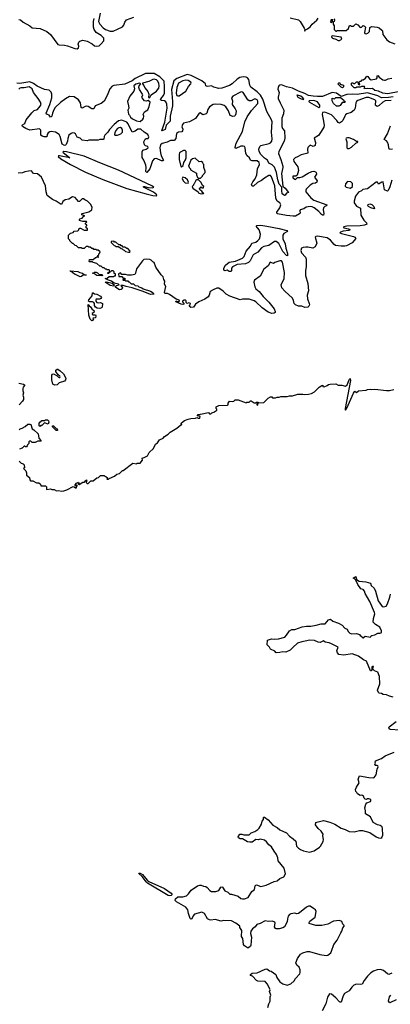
# Model space of a CAD drawing. Extents: x 2029662 to 2246637, y 225654 to 401419.
# Tile 111 of 256: x 2110277 to 2115315, y 300360 to 313768. Entities that reach past the tile are written whole.
import ezdxf

# ---------------------------------------------------------------- set-up
doc = ezdxf.new("R2010")
doc.units = 0

msp = doc.modelspace()

# ---------------------------------------------------------------- linework, layer by layer
at = {"layer": '0CON20XD'}
for points in [[(2110265, 313770), (2110285, 313765), (2110325, 313735), (2110415, 313685), (2110445, 313657), (2110555, 313647), (2110645, 313608), (2110696, 313565), (2110795, 313432), (2110815, 313424), (2110885, 313421), (2110928, 313412), (2111025, 313374), (2111059, 313371), (2111078, 313385), (2111080, 313405), (2111071, 313435), (2111079, 313461), (2111095, 313475), (2111135, 313488), (2111195, 313477), (2111261, 313441), (2111294, 313414), (2111315, 313406), (2111355, 313413), (2111385, 313440), (2111419, 313481), (2111419, 313515), (2111385, 313552), (2111315, 313592), (2111289, 313635), (2111282, 313665), (2111279, 313745), (2111287, 313785)], [(2111371, 313855), (2111349, 313745), (2111368, 313708), (2111409, 313659), (2111445, 313634), (2111505, 313613), (2111545, 313613), (2111605, 313639), (2111675, 313670), (2111692, 313695), (2111705, 313735), (2111729, 313765), (2111828, 313802)], [(2113954, 313794), (2114066, 313766), (2114092, 313742), (2114144, 313654), (2114152, 313635), (2114150, 313615), (2114155, 313610), (2114162, 313628), (2114188, 313642), (2114225, 313671), (2114253, 313707), (2114315, 313763), (2114335, 313788)], [(2114512, 313775), (2114502, 313735), (2114515, 313730), (2114528, 313742), (2114530, 313775)], [(2114548, 313778), (2114557, 313767), (2114550, 313745), (2114540, 313735), (2114538, 313705), (2114550, 313685), (2114550, 313635), (2114575, 313610), (2114585, 313610), (2114595, 313620), (2114715, 313620), (2114745, 313650), (2114762, 313688), (2114775, 313690), (2114785, 313680), (2114815, 313680), (2114845, 313710), (2114875, 313700), (2114905, 313663), (2114924, 313666), (2114945, 313688), (2114965, 313680), (2114980, 313665), (2114966, 313595), (2114971, 313581), (2114985, 313574), (2115011, 313585), (2115032, 313605), (2115037, 313663), (2115065, 313676), (2115136, 313665), (2115164, 313655), (2115200, 313625), (2115208, 313615), (2115216, 313565), (2115270, 313495), (2115305, 313466), (2115375, 313437)], [(2114625, 313485), (2114657, 313503), (2114648, 313528), (2114525, 313548), (2114515, 313540), (2114519, 313525), (2114530, 313515), (2114573, 313503), (2114605, 313486), (2114625, 313485)], [(2113504, 312785), (2113417, 312847), (2113405, 312875), (2113393, 312953), (2113375, 312974), (2113354, 312984), (2113315, 312990), (2113271, 312979), (2113235, 312956), (2113167, 312893), (2113129, 312871), (2113026, 312836), (2112985, 312833), (2112915, 312849), (2112885, 312868), (2112835, 312858), (2112815, 312861), (2112808, 312868), (2112804, 312895), (2112752, 312935), (2112607, 313007), (2112555, 313020), (2112415, 312965), (2112373, 312935), (2112342, 312815), (2112354, 312656), (2112355, 312595), (2112323, 312455), (2112322, 312388), (2112270, 312330), (2112255, 312272), (2112215, 312254), (2112207, 312257), (2112249, 312371), (2112280, 312565), (2112278, 312618), (2112265, 312650), (2112245, 312662), (2112205, 312667), (2112192, 312675), (2112195, 312692), (2112233, 312737), (2112244, 312766), (2112247, 312857), (2112239, 312929), (2112180, 312990), (2112105, 313035), (2111985, 313033), (2111848, 312965), (2111805, 312936), (2111705, 312889), (2111555, 312871), (2111535, 312863), (2111503, 312827), (2111467, 312735), (2111425, 312660), (2111385, 312628), (2111303, 312597), (2111286, 312554), (2111255, 312555), (2111205, 312584), (2111185, 312589), (2111165, 312586), (2111125, 312565), (2111114, 312574), (2111102, 312635), (2111078, 312678), (2111015, 312716), (2110955, 312720), (2110898, 312692), (2110831, 312639), (2110759, 312571), (2110739, 312541), (2110722, 312495), (2110715, 312452), (2110706, 312444), (2110695, 312442), (2110678, 312468), (2110655, 312476), (2110641, 312481), (2110636, 312495), (2110685, 312615), (2110714, 312705), (2110712, 312752), (2110703, 312783), (2110679, 312809), (2110615, 312819), (2110514, 312864), (2110465, 312899), (2110415, 312921), (2110279, 312899), (2110239, 312905)], [(2112035, 312702), (2112045, 312709), (2112066, 312744), (2112135, 312796), (2112168, 312835), (2112173, 312865), (2112166, 312905), (2112152, 312935), (2112135, 312947), (2112105, 312956), (2112085, 312953), (2112033, 312927), (2111948, 312902), (2111946, 312895), (2111965, 312871), (2111978, 312838), (2112018, 312788), (2112030, 312755), (2112028, 312708), (2112035, 312702)], [(2112425, 312729), (2112445, 312731), (2112535, 312795), (2112572, 312858), (2112604, 312895), (2112608, 312905), (2112602, 312915), (2112565, 312938), (2112535, 312944), (2112494, 312935), (2112436, 312905), (2112415, 312844), (2112406, 312765), (2112415, 312734), (2112425, 312729)], [(2115275, 312758), (2115213, 312765), (2115156, 312796), (2115105, 312804), (2115075, 312830), (2115045, 312826), (2115005, 312831), (2114965, 312825), (2114958, 312835), (2114970, 312855), (2114965, 312858), (2114925, 312860), (2114905, 312850), (2114855, 312850), (2114845, 312840), (2114822, 312842), (2114790, 312875), (2114790, 312905), (2114795, 312910), (2114805, 312910), (2114815, 312900), (2114835, 312900), (2114855, 312920), (2114875, 312920), (2114880, 312895), (2114895, 312880), (2114900, 312895), (2114890, 312905), (2114892, 312918), (2114905, 312930), (2114918, 312932), (2114932, 312948), (2114945, 312950), (2114979, 312971), (2114995, 313000), (2115008, 312995), (2115031, 312961), (2115055, 312950), (2115128, 312962), (2115138, 312975), (2115138, 313002), (2115145, 313010), (2115164, 312984), (2115215, 312947), (2115235, 312942), (2115248, 312942), (2115285, 312963), (2115335, 312973)], [(2112031, 312171), (2112018, 312205), (2111967, 312237), (2111925, 312279), (2111882, 312278), (2111845, 312250), (2111805, 312238), (2111751, 312351), (2111731, 312371), (2111665, 312399), (2111621, 312389), (2111559, 312341), (2111497, 312273), (2111475, 312238), (2111433, 312197), (2111423, 312177), (2111419, 312141), (2111413, 312137), (2111367, 312137), (2111345, 312128), (2111215, 312128), (2111195, 312118), (2111127, 312127), (2111098, 312155), (2111057, 312167), (2111035, 312212), (2111022, 312222), (2110995, 312227), (2110975, 312220), (2110944, 312196), (2110929, 312151), (2110926, 312115), (2110910, 312070), (2110901, 312059), (2110885, 312056), (2110854, 312075), (2110828, 312175), (2110812, 312205), (2110765, 312235), (2110705, 312246), (2110685, 312242), (2110663, 312225), (2110651, 312205), (2110645, 312174), (2110608, 312172), (2110580, 312180), (2110564, 312195), (2110563, 312263), (2110545, 312281), (2110415, 312265), (2110358, 312288), (2110316, 312315), (2110311, 312325), (2110316, 312334), (2110344, 312355), (2110366, 312405), (2110442, 312498), (2110475, 312533), (2110517, 312545), (2110555, 312588), (2110566, 312615), (2110559, 312645), (2110529, 312695), (2110462, 312775), (2110447, 312825), (2110405, 312853), (2110335, 312839), (2110295, 312840), (2110278, 312835), (2110265, 312822)], [(2111915, 312382), (2111949, 312411), (2111961, 312429), (2111964, 312454), (2111957, 312475), (2111975, 312513), (2112018, 312542), (2112036, 312585), (2112048, 312645), (2112025, 312668), (2111995, 312660), (2111973, 312663), (2111940, 312705), (2111937, 312715), (2111950, 312745), (2111948, 312755), (2111907, 312815), (2111897, 312845), (2111902, 312865), (2111924, 312895), (2111905, 312902), (2111855, 312888), (2111828, 312865), (2111836, 312825), (2111829, 312795), (2111773, 312727), (2111740, 312655), (2111757, 312593), (2111758, 312565), (2111748, 312535), (2111755, 312480), (2111769, 312469), (2111785, 312440), (2111809, 312419), (2111865, 312390), (2111915, 312382)], [(2115355, 312718), (2115293, 312707), (2115195, 312704), (2115145, 312730), (2115005, 312772), (2114865, 312748), (2114795, 312754), (2114725, 312751), (2114645, 312720), (2114585, 312769), (2114525, 312777), (2114395, 312723), (2114325, 312720), (2114265, 312725), (2114205, 312736), (2114155, 312762), (2114065, 312795), (2113986, 312836), (2113905, 312853), (2113835, 312880), (2113815, 312878), (2113799, 312865), (2113789, 312845), (2113788, 312822), (2113802, 312775), (2113791, 312715), (2113792, 312695), (2113816, 312636), (2113868, 312535), (2113862, 312485), (2113841, 312425), (2113842, 312315), (2113848, 312288), (2113875, 312255), (2113882, 312155), (2113874, 312115), (2113800, 311975), (2113794, 311945), (2113828, 311865), (2113855, 311775), (2113856, 311755), (2113834, 311675), (2113852, 311502), (2113885, 311474), (2113930, 311415), (2113905, 311406), (2113885, 311378), (2113875, 311374), (2113845, 311396), (2113840, 311440), (2113842, 311485), (2113805, 311528), (2113785, 311585), (2113770, 311685), (2113740, 311760), (2113711, 311791), (2113664, 311814), (2113645, 311856), (2113605, 311883), (2113555, 311932), (2113531, 311975), (2113530, 312005), (2113541, 312039), (2113555, 312055), (2113669, 312081), (2113688, 312092), (2113705, 312115), (2113710, 312145), (2113698, 312235), (2113708, 312375), (2113701, 312405), (2113637, 312517), (2113582, 312685), (2113551, 312741), (2113504, 312785)], [(2114665, 312842), (2114647, 312847), (2114600, 312895), (2114615, 312910), (2114628, 312908), (2114635, 312890), (2114680, 312875), (2114680, 312855), (2114665, 312842)], [(2115325, 312666), (2115245, 312663), (2115215, 312645), (2115165, 312598), (2115135, 312587), (2115123, 312593), (2115116, 312605), (2115119, 312665), (2115106, 312676), (2115025, 312707), (2114985, 312706), (2114873, 312667), (2114856, 312654), (2114845, 312635), (2114837, 312565), (2114825, 312538), (2114785, 312502), (2114725, 312484), (2114708, 312472), (2114695, 312455), (2114670, 312395), (2114652, 312375), (2114625, 312359), (2114605, 312368), (2114587, 312397), (2114515, 312470), (2114425, 312507), (2114394, 312506), (2114391, 312475), (2114409, 312385), (2114417, 312325), (2114413, 312305), (2114377, 312243), (2114337, 312193), (2114280, 312155), (2114299, 312095), (2114293, 312055), (2114265, 312041), (2114225, 312057), (2114215, 312052), (2114195, 312028), (2114188, 312005), (2114195, 311950), (2114105, 311929), (2114055, 311898), (2114022, 311888), (2114001, 311865), (2114004, 311835), (2114057, 311765), (2114069, 311715), (2114049, 311651), (2114032, 311638), (2113992, 311638), (2113990, 311615), (2114027, 311593), (2114055, 311620), (2114085, 311617), (2114115, 311628), (2114200, 311680), (2114249, 311701), (2114275, 311706), (2114298, 311698), (2114308, 311685), (2114310, 311665), (2114286, 311625), (2114319, 311575), (2114315, 311555), (2114298, 311542), (2114263, 311535), (2114227, 311515), (2114171, 311459), (2114166, 311445), (2114168, 311425), (2114235, 311340), (2114275, 311310), (2114451, 311245), (2114450, 311235), (2114425, 311224), (2114408, 311205), (2114404, 311185), (2114412, 311125), (2114405, 311108), (2114395, 311106), (2114379, 311115), (2114345, 311155), (2114280, 311205), (2114255, 311219), (2114224, 311226), (2114173, 311217), (2114138, 311192), (2114092, 311178), (2114086, 311165), (2114088, 311135), (2114082, 311125), (2114025, 311094), (2113995, 311091), (2113905, 311101), (2113782, 311125), (2113771, 311135), (2113772, 311145), (2113815, 311205), (2113827, 311245), (2113815, 311273), (2113776, 311296), (2113759, 311339), (2113745, 311505), (2113700, 311630), (2113685, 311646), (2113665, 311647), (2113605, 311610), (2113564, 311576), (2113509, 311551), (2113455, 311499), (2113435, 311502), (2113427, 311525), (2113445, 311558), (2113480, 311600), (2113501, 311655), (2113509, 311735), (2113535, 311795), (2113532, 311825), (2113505, 311846), (2113435, 311848), (2113416, 311855), (2113402, 311885), (2113369, 311915), (2113351, 311945), (2113341, 312025), (2113331, 312041), (2113315, 312046), (2113282, 312045), (2113215, 312016), (2113208, 312028), (2113220, 312085), (2113306, 312245), (2113338, 312375), (2113367, 312445), (2113427, 312533), (2113512, 312625), (2113515, 312657), (2113505, 312676), (2113487, 312687), (2113466, 312684), (2113425, 312662), (2113395, 312663), (2113377, 312677), (2113314, 312775), (2113295, 312786), (2113278, 312782), (2113175, 312726), (2113156, 312705), (2113168, 312665), (2113163, 312613), (2113206, 312555), (2113218, 312525), (2113214, 312486), (2113205, 312462), (2113195, 312453), (2113175, 312451), (2113140, 312465), (2113115, 312525), (2113079, 312579), (2113058, 312598), (2113015, 312614), (2112932, 312618), (2112905, 312612), (2112855, 312579), (2112835, 312545), (2112820, 312495), (2112810, 312485), (2112765, 312471), (2112728, 312498), (2112715, 312497), (2112665, 312421), (2112585, 312377), (2112505, 312360), (2112488, 312342), (2112482, 312308), (2112493, 312275), (2112492, 312255), (2112479, 312241), (2112435, 312234), (2112410, 312220), (2112398, 312152), (2112383, 312127), (2112375, 312123), (2112325, 312123), (2112281, 312099), (2112215, 312084), (2112189, 312065), (2112181, 312025), (2112189, 311955), (2112202, 311912), (2112231, 311855), (2112223, 311847), (2112205, 311848), (2112135, 311876), (2112105, 311875), (2112084, 311845), (2112045, 311735), (2112005, 311689), (2111992, 311702), (2111997, 311755), (2111992, 311785), (2111965, 311855), (2111942, 311892), (2111941, 311969), (2111951, 311989), (2111995, 312006), (2112021, 312025), (2112020, 312040), (2111985, 312051), (2111971, 312065), (2111964, 312105), (2111981, 312139), (2111995, 312148), (2112025, 312150), (2112031, 312171)], [(2114135, 312680), (2114138, 312685), (2114126, 312705), (2114099, 312725), (2114055, 312741), (2114045, 312738), (2114060, 312715), (2114105, 312689), (2114135, 312680)], [(2114585, 312590), (2114543, 312625), (2114523, 312665), (2114525, 312698), (2114555, 312690), (2114575, 312708), (2114638, 312708), (2114680, 312675), (2114682, 312662), (2114695, 312660), (2114695, 312642), (2114662, 312638), (2114635, 312600), (2114615, 312592), (2114585, 312590)], [(2115420, 312785), (2115305, 312764), (2115275, 312758)], [(2114345, 312572), (2114358, 312582), (2114358, 312605), (2114325, 312647), (2114275, 312668), (2114212, 312665), (2114208, 312655), (2114216, 312646), (2114345, 312572)], [(2111605, 312195), (2111652, 312215), (2111676, 312235), (2111675, 312265), (2111663, 312285), (2111645, 312300), (2111625, 312297), (2111608, 312285), (2111585, 312257), (2111570, 312225), (2111565, 312205), (2111572, 312195), (2111605, 312195)], [(2115345, 312004), (2115305, 312002), (2115295, 312023), (2115291, 312065), (2115279, 312099), (2115265, 312116), (2115231, 312135), (2115277, 312215), (2115317, 312323)], [(2114735, 312012), (2114755, 312014), (2114788, 312032), (2114845, 312088), (2114875, 312102), (2114875, 312108), (2114855, 312108), (2114815, 312138), (2114755, 312157), (2114735, 312160), (2114715, 312156), (2114711, 312145), (2114724, 312104), (2114724, 312025), (2114735, 312012)], [(2112135, 311370), (2112140, 311385), (2112097, 311417), (2111958, 311485), (2111960, 311495), (2111974, 311496), (2112022, 311482), (2112083, 311477), (2112100, 311485), (2112072, 311505), (2111618, 311718), (2111365, 311817), (2111155, 311909), (2110911, 311969), (2110877, 311973), (2110863, 311965), (2110960, 311885), (2110817, 311913), (2110805, 311912), (2110800, 311905), (2110836, 311875), (2110965, 311794), (2111172, 311692), (2111405, 311591), (2111731, 311471), (2111997, 311397), (2112085, 311372), (2112135, 311370)], [(2112475, 311762), (2112500, 311780), (2112508, 311825), (2112531, 311859), (2112541, 311885), (2112539, 311975), (2112525, 311986), (2112505, 311986), (2112462, 311965), (2112450, 311955), (2112444, 311935), (2112444, 311865), (2112465, 311770), (2112475, 311762)], [(2112735, 311610), (2112760, 311635), (2112760, 311645), (2112800, 311685), (2112800, 311705), (2112782, 311755), (2112780, 311795), (2112770, 311805), (2112768, 311825), (2112745, 311838), (2112715, 311830), (2112662, 311882), (2112625, 311873), (2112604, 311856), (2112570, 311775), (2112580, 311765), (2112580, 311755), (2112600, 311735), (2112600, 311725), (2112678, 311678), (2112680, 311655), (2112695, 311620), (2112705, 311610), (2112735, 311610)], [(2115335, 311584), (2115307, 311493), (2115285, 311442), (2115275, 311432), (2115235, 311450), (2115219, 311559), (2115198, 311555), (2115155, 311528), (2115140, 311555), (2115125, 311557), (2115005, 311463), (2114943, 311457), (2114925, 311438), (2114881, 311419), (2114844, 311366), (2114826, 311295), (2114825, 311275), (2114855, 311230), (2114910, 311200), (2114914, 311105), (2114955, 311039), (2114993, 311003), (2114998, 310982), (2114965, 310968), (2114905, 310961), (2114723, 310957), (2114678, 310945), (2114685, 310934), (2114745, 310918), (2114770, 310905), (2114750, 310895), (2114675, 310888), (2114640, 310875), (2114630, 310865), (2114650, 310855), (2114815, 310814), (2114835, 310805), (2114848, 310788), (2114795, 310731), (2114721, 310689), (2114695, 310682), (2114645, 310682), (2114572, 310692), (2114550, 310705), (2114503, 310765), (2114455, 310795), (2114325, 310820), (2114305, 310816), (2114293, 310805), (2114316, 310725), (2114295, 310675), (2114263, 310657), (2114195, 310669), (2114168, 310668), (2114132, 310665), (2114110, 310655), (2114100, 310625), (2114110, 310595), (2114163, 310533), (2114172, 310505), (2114173, 310405), (2114164, 310346), (2114163, 310283), (2114192, 310175), (2114199, 310125), (2114201, 310075), (2114187, 310017), (2114188, 309965), (2114213, 309905), (2114216, 309885), (2114209, 309865), (2114195, 309855), (2114155, 309850), (2114114, 309866), (2114065, 309867), (2114025, 309886), (2114009, 309905), (2114000, 309945), (2113984, 309975), (2113881, 310071), (2113841, 310115), (2113832, 310155), (2113872, 310245), (2113877, 310325), (2113851, 310465), (2113835, 310482), (2113815, 310482), (2113745, 310460), (2113725, 310448), (2113682, 310465), (2113653, 310417), (2113595, 310369), (2113545, 310276), (2113471, 310219), (2113462, 310195), (2113472, 310132), (2113486, 310105), (2113531, 310065), (2113585, 309997), (2113663, 309923), (2113735, 309832), (2113751, 309795), (2113749, 309781), (2113735, 309770), (2113705, 309766), (2113656, 309785), (2113572, 309845), (2113485, 309927), (2113465, 309938), (2113395, 309960), (2113305, 309962), (2113273, 309953), (2113133, 310003), (2113085, 310029), (2113045, 310069), (2112982, 310112), (2112958, 310112), (2112905, 310091), (2112868, 310065), (2112853, 310015), (2112838, 309995), (2112795, 309964), (2112710, 309925), (2112668, 309895), (2112639, 309851), (2112605, 309848), (2112582, 309865), (2112596, 309885), (2112597, 309905), (2112575, 309910), (2112552, 309902), (2112540, 309915), (2112538, 309938), (2112528, 309948), (2112513, 309947), (2112490, 309935), (2112490, 309925), (2112508, 309908), (2112510, 309895), (2112495, 309890), (2112470, 309895), (2112400, 309925), (2112405, 309940), (2112415, 309930), (2112445, 309930), (2112450, 309935), (2112445, 309950), (2112402, 309962), (2112315, 310027), (2112285, 310038), (2112251, 310041), (2112247, 310055), (2112264, 310135), (2112244, 310165), (2112249, 310205), (2112235, 310230), (2112227, 310267), (2112198, 310295), (2112129, 310399), (2112105, 310460), (2112085, 310470), (2112065, 310492), (2112045, 310502), (2111995, 310508), (2111965, 310500), (2111944, 310485), (2111864, 310375), (2111853, 310317), (2111842, 310298), (2111795, 310288), (2111745, 310288), (2111715, 310298), (2111665, 310300), (2111645, 310320), (2111620, 310305), (2111622, 310272), (2111665, 310270), (2111685, 310250), (2111708, 310248), (2111710, 310235), (2111705, 310230), (2111682, 310238), (2111680, 310225), (2111685, 310220), (2111705, 310220), (2111715, 310210), (2111745, 310210), (2111755, 310200), (2111765, 310200), (2111793, 310173), (2111825, 310170), (2111845, 310150), (2111882, 310142), (2111895, 310130), (2111937, 310117), (2111953, 310103), (2112055, 310072), (2112089, 310049), (2112098, 310032), (2112055, 310027), (2111955, 310068), (2111806, 310116), (2111723, 310133), (2111685, 310150), (2111652, 310148), (2111672, 310115), (2111670, 310105), (2111655, 310092), (2111635, 310090), (2111595, 310110), (2111580, 310125), (2111580, 310135), (2111593, 310147), (2111630, 310155), (2111620, 310165), (2111562, 310182), (2111526, 310206), (2111485, 310220), (2111440, 310245), (2111465, 310250), (2111495, 310270), (2111555, 310270), (2111565, 310280), (2111578, 310282), (2111580, 310305), (2111562, 310312), (2111560, 310335), (2111545, 310350), (2111523, 310347), (2111485, 310310), (2111475, 310310), (2111472, 310318), (2111500, 310345), (2111495, 310360), (2111465, 310360), (2111455, 310370), (2111442, 310372), (2111425, 310390), (2111405, 310390), (2111385, 310410), (2111365, 310410), (2111325, 310450), (2111275, 310460), (2111265, 310470), (2111225, 310470), (2111220, 310475), (2111225, 310500), (2111275, 310500), (2111305, 310530), (2111315, 310530), (2111325, 310540), (2111340, 310540), (2111342, 310532), (2111348, 310532), (2111348, 310538), (2111340, 310540), (2111340, 310555), (2111350, 310565), (2111352, 310578), (2111368, 310592), (2111370, 310605), (2111345, 310630), (2111325, 310630), (2111317, 310637), (2111285, 310640), (2111275, 310650), (2111255, 310650), (2111235, 310670), (2111215, 310670), (2111205, 310680), (2111182, 310678), (2111155, 310650), (2111125, 310650), (2111115, 310660), (2111075, 310660), (2111048, 310688), (2111032, 310692), (2111005, 310720), (2110995, 310720), (2110960, 310755), (2110960, 310765), (2110940, 310785), (2110940, 310835), (2110965, 310860), (2111005, 310870), (2111015, 310890), (2111068, 310892), (2111080, 310905), (2111082, 310918), (2111095, 310930), (2111105, 310930), (2111155, 310900), (2111198, 310902), (2111198, 310918), (2111180, 310935), (2111180, 310955), (2111190, 310965), (2111190, 310975), (2111170, 310985), (2111172, 310998), (2111190, 311015), (2111185, 311020), (2111135, 311020), (2111105, 311028), (2111090, 311035), (2111088, 311045), (2111094, 311056), (2111124, 311066), (2111148, 311092), (2111160, 311095), (2111122, 311112), (2111120, 311125), (2111125, 311130), (2111217, 311153), (2111255, 311180), (2111260, 311215), (2111238, 311255), (2111200, 311295), (2111160, 311315), (2111145, 311330), (2111125, 311330), (2111088, 311292), (2111075, 311290), (2111030, 311345), (2110995, 311354), (2110945, 311322), (2110894, 311316), (2110865, 311292), (2110845, 311250), (2110825, 311258), (2110772, 311295), (2110720, 311320), (2110652, 311372), (2110634, 311424), (2110626, 311506), (2110573, 311623), (2110517, 311667), (2110463, 311673), (2110435, 311710), (2110397, 311703), (2110345, 311698), (2110315, 311683), (2110255, 311680)], [(2112565, 311542), (2112572, 311555), (2112558, 311588), (2112526, 311616), (2112495, 311622), (2112486, 311605), (2112499, 311575), (2112528, 311548), (2112565, 311542)], [(2112744, 311396), (2112775, 311400), (2112780, 311405), (2112765, 311410), (2112753, 311433), (2112725, 311450), (2112720, 311465), (2112745, 311490), (2112755, 311480), (2112775, 311480), (2112778, 311495), (2112762, 311512), (2112743, 311553), (2112708, 311588), (2112683, 311587), (2112670, 311580), (2112648, 311532), (2112640, 311525), (2112640, 311515), (2112623, 311497), (2112631, 311475), (2112702, 311422), (2112714, 311405), (2112744, 311396)], [(2114775, 311472), (2114802, 311498), (2114802, 311535), (2114778, 311558), (2114732, 311565), (2114706, 311534), (2114702, 311502), (2114716, 311486), (2114775, 311472)], [(2115095, 311192), (2115052, 311205), (2115018, 311225), (2115011, 311235), (2115015, 311252), (2115035, 311261), (2115065, 311253), (2115090, 311225), (2115100, 311195), (2115095, 311192)], [(2113145, 310338), (2113125, 310341), (2113095, 310356), (2113065, 310349), (2113053, 310355), (2113053, 310385), (2113073, 310425), (2113125, 310465), (2113212, 310478), (2113305, 310520), (2113328, 310545), (2113355, 310614), (2113415, 310685), (2113432, 310725), (2113485, 310739), (2113515, 310759), (2113535, 310784), (2113546, 310815), (2113549, 310849), (2113531, 310905), (2113490, 310955), (2113500, 310965), (2113555, 310968), (2113635, 310958), (2113804, 310924), (2113908, 310895), (2113918, 310885), (2113869, 310855), (2113853, 310835), (2113855, 310785), (2113884, 310714), (2113893, 310655), (2113917, 310585), (2113918, 310552), (2113905, 310557), (2113855, 310611), (2113798, 310718), (2113765, 310747), (2113741, 310749), (2113665, 310694), (2113595, 310680), (2113565, 310663), (2113515, 310600), (2113450, 310565), (2113412, 310485), (2113385, 310462), (2113345, 310443), (2113235, 310435), (2113169, 310401), (2113157, 310385), (2113154, 310346), (2113145, 310338)], [(2111775, 310600), (2111780, 310615), (2111745, 310650), (2111735, 310650), (2111705, 310670), (2111685, 310670), (2111668, 310688), (2111655, 310690), (2111645, 310700), (2111622, 310702), (2111585, 310740), (2111565, 310740), (2111555, 310750), (2111522, 310748), (2111522, 310732), (2111562, 310692), (2111575, 310690), (2111585, 310680), (2111615, 310680), (2111625, 310670), (2111635, 310670), (2111655, 310650), (2111668, 310648), (2111682, 310632), (2111698, 310628), (2111713, 310613), (2111755, 310600), (2111775, 310600)], [(2111097, 310267), (2111042, 310292), (2111035, 310300), (2111022, 310302), (2110978, 310338), (2110965, 310340), (2110962, 310348), (2111065, 310338), (2111095, 310323), (2111132, 310315), (2111155, 310298), (2111180, 310295), (2111176, 310284), (2111145, 310292), (2111115, 310269), (2111097, 310267)], [(2111395, 310280), (2111325, 310283), (2111285, 310310), (2111260, 310315), (2111285, 310320), (2111295, 310330), (2111315, 310330), (2111335, 310320), (2111355, 310300), (2111398, 310298), (2111400, 310285), (2111395, 310280)], [(2111555, 310140), (2111508, 310148), (2111440, 310195), (2111455, 310200), (2111532, 310182), (2111560, 310155), (2111555, 310140)], [(2111365, 309833), (2111328, 309838), (2111307, 309855), (2111292, 309875), (2111292, 309905), (2111285, 309918), (2111266, 309926), (2111227, 309927), (2111214, 309934), (2111218, 309955), (2111262, 310008), (2111265, 310050), (2111275, 310050), (2111293, 310033), (2111325, 310030), (2111373, 310003), (2111388, 309985), (2111379, 309971), (2111366, 309964), (2111318, 309962), (2111310, 309955), (2111312, 309935), (2111326, 309916), (2111345, 309910), (2111376, 309916), (2111400, 309905), (2111397, 309855), (2111388, 309842), (2111365, 309833)], [(2111255, 309668), (2111235, 309692), (2111218, 309745), (2111205, 309890), (2111220, 309870), (2111239, 309859), (2111259, 309829), (2111290, 309805), (2111285, 309780), (2111260, 309765), (2111262, 309755), (2111275, 309748), (2111305, 309748), (2111312, 309735), (2111305, 309710), (2111272, 309705), (2111278, 309695), (2111265, 309670), (2111255, 309668)], [(2110755, 308792), (2110726, 308806), (2110713, 308865), (2110712, 308925), (2110721, 308939), (2110736, 308946), (2110787, 308917), (2110805, 308899), (2110815, 308894), (2110823, 308897), (2110826, 308905), (2110820, 308915), (2110800, 308930), (2110767, 308975), (2110767, 308995), (2110785, 309009), (2110797, 309007), (2110825, 308988), (2110873, 308945), (2110903, 308885), (2110900, 308865), (2110885, 308847), (2110815, 308822), (2110785, 308794), (2110755, 308792)], [(2110265, 308818), (2110330, 308805), (2110340, 308795), (2110340, 308785), (2110322, 308765), (2110317, 308745), (2110317, 308715), (2110327, 308685), (2110318, 308655), (2110326, 308626), (2110326, 308595), (2110315, 308572), (2110270, 308525)], [(2110875, 307353), (2110915, 307364), (2111005, 307410), (2111018, 307408), (2111035, 307392), (2111048, 307392), (2111050, 307415), (2111060, 307425), (2111055, 307430), (2111035, 307420), (2111030, 307425), (2111032, 307435), (2111048, 307455), (2111075, 307470), (2111080, 307455), (2111070, 307445), (2111085, 307440), (2111135, 307468), (2111158, 307472), (2111162, 307485), (2111185, 307500), (2111190, 307485), (2111180, 307475), (2111180, 307465), (2111192, 307452), (2111205, 307450), (2111242, 307488), (2111275, 307490), (2111325, 307530), (2111348, 307532), (2111375, 307560), (2111425, 307560), (2111435, 307550), (2111448, 307548), (2111468, 307528), (2111462, 307512), (2111485, 307510), (2111495, 307520), (2111565, 307550), (2111595, 307580), (2111635, 307590), (2111675, 307630), (2111685, 307630), (2111813, 307727), (2111865, 307720), (2111875, 307730), (2111915, 307730), (2111945, 307770), (2111942, 307798), (2111970, 307805), (2112015, 307828), (2112037, 307875), (2112095, 307927), (2112121, 307989), (2112148, 308005), (2112178, 308045), (2112225, 308069), (2112245, 308091), (2112296, 308124), (2112321, 308149), (2112415, 308207), (2112465, 308250), (2112475, 308250), (2112480, 308255), (2112470, 308265), (2112475, 308280), (2112515, 308308), (2112565, 308328), (2112605, 308338), (2112665, 308340), (2112685, 308350), (2112701, 308341), (2112725, 308343), (2112730, 308365), (2112690, 308375), (2112705, 308390), (2112725, 308390), (2112733, 308397), (2112845, 308420), (2112855, 308400), (2112875, 308400), (2112888, 308412), (2112918, 308422), (2112958, 308452), (2112958, 308465), (2112948, 308475), (2112948, 308495), (2112955, 308502), (2112985, 308512), (2113102, 308518), (2113110, 308525), (2113113, 308547), (2113128, 308572), (2113172, 308568), (2113187, 308573), (2113205, 308590), (2113245, 308590), (2113355, 308550), (2113365, 308560), (2113395, 308560), (2113413, 308577), (2113425, 308578), (2113465, 308552), (2113488, 308552), (2113495, 308560), (2113518, 308558), (2113520, 308550), (2113502, 308538), (2113500, 308525), (2113515, 308520), (2113520, 308550), (2113594, 308556), (2113653, 308615), (2113685, 308632), (2113705, 308630), (2113715, 308620), (2113755, 308620), (2113775, 308628), (2113805, 308628), (2113825, 308638), (2113915, 308638), (2113945, 308648), (2113985, 308648), (2114057, 308667), (2114125, 308670), (2114145, 308662), (2114203, 308667), (2114245, 308678), (2114285, 308698), (2114348, 308765), (2114385, 308788), (2114400, 308790), (2114400, 308775), (2114415, 308767), (2114457, 308785), (2114475, 308800), (2114496, 308804), (2114575, 308808), (2114605, 308793), (2114655, 308792), (2114705, 308778), (2114730, 308795), (2114755, 308863), (2114765, 308882), (2114769, 308879), (2114774, 308854), (2114701, 308475), (2114700, 308455), (2114705, 308450), (2114725, 308477), (2114815, 308684), (2114835, 308708), (2114855, 308690), (2114885, 308712), (2114985, 308722), (2115005, 308732), (2115045, 308738), (2115065, 308732), (2115105, 308738), (2115265, 308717), (2115305, 308718), (2115365, 308732)], [(2110270, 308185), (2110282, 308198), (2110310, 308205), (2110351, 308229), (2110385, 308262), (2110415, 308262), (2110427, 308257), (2110448, 308198), (2110470, 308185), (2110528, 308128), (2110538, 308068), (2110570, 308035), (2110565, 308030), (2110525, 308030), (2110485, 308010), (2110445, 308010), (2110428, 308028), (2110415, 308030), (2110402, 308018), (2110400, 307995), (2110382, 307978), (2110380, 307965), (2110368, 307952), (2110355, 307950), (2110345, 307960), (2110335, 307960), (2110308, 307932), (2110272, 307918)], [(2110555, 308230), (2110540, 308235), (2110540, 308275), (2110555, 308290), (2110565, 308290), (2110575, 308310), (2110615, 308310), (2110625, 308320), (2110655, 308320), (2110670, 308305), (2110672, 308285), (2110665, 308260), (2110615, 308280), (2110575, 308240), (2110565, 308240), (2110555, 308230)], [(2110785, 308172), (2110770, 308175), (2110720, 308225), (2110722, 308238), (2110738, 308238), (2110772, 308202), (2110786, 308196), (2110790, 308175), (2110785, 308172)], [(2110270, 307755), (2110295, 307730), (2110325, 307720), (2110338, 307708), (2110340, 307665), (2110330, 307655), (2110360, 307625), (2110370, 307595), (2110370, 307565), (2110410, 307535), (2110413, 307503), (2110425, 307490), (2110455, 307490), (2110505, 307460), (2110535, 307460), (2110560, 307445), (2110565, 307420), (2110628, 307418), (2110640, 307405), (2110640, 307375), (2110645, 307370), (2110695, 307378), (2110715, 307370), (2110745, 307370), (2110775, 307352), (2110805, 307358), (2110845, 307348), (2110875, 307353)], [(2115355, 304544), (2115305, 304556), (2115265, 304575), (2115218, 304578), (2115195, 304594), (2115165, 304597), (2115154, 304605), (2115143, 304637), (2115173, 304725), (2115168, 304825), (2115145, 304885), (2115102, 304902), (2115078, 304925), (2115085, 304960), (2115075, 304962), (2115063, 304955), (2115062, 304915), (2115055, 304900), (2115045, 304900), (2114992, 305032), (2114951, 305051), (2114885, 305100), (2114795, 305131), (2114685, 305116), (2114615, 305125), (2114597, 305145), (2114590, 305175), (2114605, 305225), (2114515, 305268), (2114485, 305284), (2114431, 305291), (2114405, 305308), (2114362, 305288), (2114335, 305293), (2114286, 305316), (2114215, 305319), (2114182, 305308), (2114113, 305297), (2114055, 305276), (2113989, 305221), (2113955, 305181), (2113895, 305156), (2113855, 305160), (2113815, 305150), (2113765, 305147), (2113745, 305168), (2113688, 305195), (2113674, 305224), (2113642, 305255), (2113645, 305318), (2113702, 305338), (2113745, 305334), (2113795, 305339), (2113880, 305360), (2113905, 305385), (2113945, 305444), (2113975, 305462), (2114015, 305465), (2114115, 305501), (2114175, 305511), (2114235, 305508), (2114306, 305524), (2114375, 305539), (2114431, 305539), (2114476, 305594), (2114504, 305604), (2114535, 305578), (2114611, 305551), (2114661, 305521), (2114695, 305480), (2114728, 305468), (2114741, 305435), (2114764, 305415), (2114794, 305406), (2114855, 305408), (2114895, 305397), (2114904, 305384), (2114928, 305368), (2114935, 305354), (2114945, 305352), (2114975, 305372), (2115045, 305360), (2115052, 305375), (2115065, 305381), (2115105, 305389), (2115145, 305414), (2115175, 305413), (2115190, 305420), (2115197, 305433), (2115196, 305445), (2115173, 305495), (2115112, 305532), (2115083, 305563), (2115086, 305615), (2115105, 305675), (2115102, 305695), (2115035, 305845), (2114972, 305955), (2114966, 305986), (2114947, 306007), (2114915, 306019), (2114872, 306075), (2114844, 306144), (2114810, 306165), (2114845, 306187), (2114856, 306146), (2114893, 306123), (2114983, 306113), (2115046, 306096), (2115057, 306065), (2115095, 306028), (2115116, 305985), (2115151, 305855), (2115195, 305789), (2115205, 305779), (2115228, 305772), (2115257, 305783), (2115278, 305812), (2115311, 305905), (2115316, 305945)], [(2115445, 304095), (2115315, 304100), (2115300, 304110), (2115294, 304125), (2115301, 304139), (2115395, 304213)], [(2114306, 301625), (2114297, 301645), (2114272, 301665), (2114225, 301696), (2114205, 301698), (2114175, 301683), (2114105, 301622), (2114065, 301597), (2114046, 301594), (2114015, 301601), (2113965, 301591), (2113945, 301581), (2113928, 301562), (2113916, 301525), (2113913, 301485), (2113876, 301415), (2113855, 301402), (2113805, 301388), (2113765, 301388), (2113754, 301394), (2113743, 301415), (2113752, 301465), (2113745, 301478), (2113715, 301493), (2113655, 301489), (2113615, 301495), (2113545, 301462), (2113501, 301449), (2113478, 301415), (2113442, 301388), (2113420, 301355), (2113414, 301324), (2113430, 301275), (2113420, 301165), (2113415, 301152), (2113385, 301130), (2113375, 301130), (2113335, 301158), (2113320, 301175), (2113312, 301255), (2113293, 301285), (2113296, 301365), (2113270, 301405), (2113270, 301425), (2113215, 301466), (2113155, 301496), (2113052, 301502), (2113015, 301493), (2112935, 301513), (2112875, 301504), (2112855, 301510), (2112832, 301525), (2112788, 301598), (2112755, 301616), (2112655, 301589), (2112634, 301565), (2112615, 301523), (2112605, 301518), (2112595, 301530), (2112573, 301595), (2112562, 301645), (2112537, 301685), (2112408, 301755), (2112391, 301775), (2112394, 301795), (2112425, 301824), (2112495, 301824), (2112545, 301837), (2112573, 301865), (2112608, 301915), (2112696, 301974), (2112725, 301981), (2112745, 301981), (2112775, 301968), (2112805, 301963), (2112825, 301950), (2112860, 301910), (2112885, 301897), (2112945, 301897), (2112985, 301910), (2113013, 301955), (2113025, 301960), (2113036, 301955), (2113065, 301907), (2113105, 301888), (2113135, 301860), (2113155, 301860), (2113247, 301833), (2113285, 301803), (2113305, 301797), (2113335, 301798), (2113384, 301816), (2113432, 301895), (2113469, 301925), (2113478, 301975), (2113485, 301982), (2113496, 301986), (2113555, 301964), (2113629, 301981), (2113735, 302031), (2113775, 302040), (2113815, 302071), (2113867, 302095), (2113889, 302135), (2113874, 302214), (2113792, 302315), (2113786, 302356), (2113768, 302398), (2113734, 302445), (2113702, 302505), (2113665, 302530), (2113633, 302573), (2113603, 302593), (2113545, 302610), (2113519, 302601), (2113485, 302604), (2113435, 302570), (2113405, 302566), (2113375, 302572), (2113305, 302612), (2113275, 302613), (2113250, 302625), (2113248, 302642), (2113270, 302675), (2113295, 302678), (2113312, 302672), (2113325, 302667), (2113395, 302666), (2113425, 302696), (2113475, 302711), (2113515, 302739), (2113533, 302757), (2113566, 302815), (2113573, 302855), (2113592, 302878), (2113590, 302905), (2113595, 302910), (2113605, 302908), (2113655, 302870), (2113720, 302800), (2113777, 302767), (2113815, 302734), (2113906, 302696), (2113945, 302648), (2113995, 302615), (2114030, 302580), (2114042, 302512), (2114065, 302488), (2114095, 302466), (2114135, 302450), (2114215, 302434), (2114278, 302452), (2114352, 302498), (2114368, 302515), (2114402, 302578), (2114408, 302605), (2114396, 302654), (2114401, 302675), (2114375, 302717), (2114334, 302754), (2114297, 302805), (2114302, 302835), (2114335, 302846), (2114405, 302862), (2114495, 302842), (2114563, 302815), (2114645, 302758), (2114702, 302742), (2114755, 302713), (2114825, 302710), (2114895, 302727), (2114936, 302726), (2115035, 302701), (2115125, 302640), (2115155, 302627), (2115185, 302622), (2115199, 302631), (2115216, 302665), (2115210, 302755), (2115203, 302775), (2115176, 302796), (2115142, 302802), (2115084, 302834), (2115047, 302915), (2114977, 302955), (2114978, 302995), (2114968, 303035), (2114981, 303085), (2114995, 303103), (2115045, 303121), (2115052, 303135), (2115049, 303149), (2115025, 303159), (2115004, 303156), (2114992, 303148), (2114975, 303152), (2114960, 303165), (2114950, 303195), (2114937, 303205), (2114925, 303209), (2114905, 303203), (2114868, 303225), (2114862, 303245), (2114845, 303260), (2114844, 303285), (2114854, 303315), (2114893, 303375), (2114877, 303425), (2114895, 303470), (2115025, 303448), (2115085, 303444), (2115095, 303449), (2115124, 303485), (2115135, 303560), (2115150, 303595), (2115145, 303608), (2115135, 303612), (2115115, 303610), (2115105, 303620), (2115112, 303645), (2115108, 303655), (2115112, 303675), (2115195, 303706), (2115247, 303743), (2115369, 303795)], [(2112315, 301836), (2112295, 301843), (2112015, 302010), (2111995, 302028), (2111941, 302101), (2111901, 302135), (2111898, 302145), (2111912, 302145), (2111945, 302126), (2112011, 302051), (2112033, 302033), (2112245, 301935), (2112334, 301875), (2112348, 301855), (2112335, 301840), (2112315, 301836)], [(2113652, 300315), (2113662, 300365), (2113683, 300405), (2113684, 300464), (2113690, 300485), (2113672, 300535), (2113680, 300555), (2113678, 300565), (2113644, 300634), (2113615, 300672), (2113512, 300675), (2113494, 300684), (2113441, 300741), (2113415, 300753), (2113415, 300768), (2113435, 300782), (2113505, 300789), (2113615, 300840), (2113635, 300844), (2113675, 300818), (2113695, 300812), (2113759, 300765), (2113772, 300725), (2113812, 300665), (2113855, 300641), (2113915, 300622), (2113961, 300639), (2114010, 300680), (2114028, 300712), (2114084, 300775), (2114090, 300795), (2114090, 300830), (2114076, 300865), (2114043, 300895), (2114030, 300925), (2114054, 300985), (2114094, 301045), (2114125, 301062), (2114185, 301079), (2114215, 301081), (2114355, 301038), (2114445, 301024), (2114465, 301029), (2114505, 301061), (2114518, 301082), (2114549, 301175), (2114591, 301235), (2114641, 301335), (2114658, 301355), (2114668, 301402), (2114688, 301425), (2114688, 301435), (2114671, 301451), (2114658, 301488), (2114625, 301501), (2114545, 301494), (2114465, 301452), (2114384, 301434), (2114305, 301434), (2114210, 301460), (2114210, 301475), (2114220, 301490), (2114292, 301545), (2114306, 301625)], [(2115335, 300784), (2115305, 300769), (2115295, 300766), (2115275, 300774), (2115225, 300819), (2115180, 300835), (2115135, 300829), (2115085, 300811), (2115050, 300790), (2115006, 300745), (2114962, 300685), (2114935, 300636), (2114915, 300628), (2114855, 300633), (2114819, 300621), (2114791, 300595), (2114758, 300545), (2114693, 300507), (2114673, 300475), (2114645, 300390), (2114635, 300388), (2114625, 300393), (2114575, 300449), (2114515, 300497), (2114489, 300501), (2114460, 300455), (2114438, 300365), (2114388, 300272)], [(2115395, 300420), (2115308, 300378), (2115293, 300405), (2115305, 300460), (2115322, 300485)]]:
    msp.add_lwpolyline(points, dxfattribs=at)

doc.saveas('drawing.dxf')
